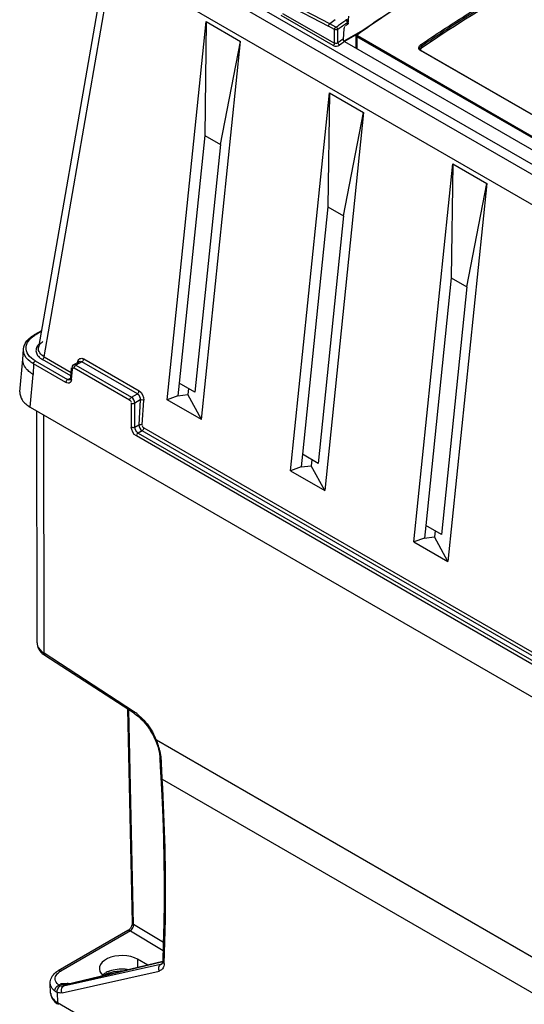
# Model space of a CAD drawing. Header units: inches. Extents: x 0 to 117, y 0 to 83.
# Tile 20 of 57: x 99.66 to 101.65, y 20.19 to 24.08. Entities that reach past the tile are written whole.
import ezdxf

# ---------------------------------------------------------------- set-up
doc = ezdxf.new("R2010")
doc.units = ezdxf.units.IN
doc.header["$LTSCALE"] = 6.431102
doc.header["$MEASUREMENT"] = 0
doc.layers.get('0').update_dxf_attribs({"linetype": 'CONTINUOUS'})

msp = doc.modelspace()

# ---------------------------------------------------------------- linework, layer by layer
at = {"color": 7, "linetype": 'CONTINUOUS'}
for p, q in [((100.0806, 24.398), (106.4644, 20.7124)), ((106.4979, 20.7318), (100.1141, 24.4174)), ((100.003, 24.3472), (99.7324, 22.7871)), ((99.7549, 22.7508), (100.0253, 24.3099)), ((106.4091, 20.6243), (100.0253, 24.3099)), ((100.8833, 24.0685), (100.716, 24.1547)), ((100.7114, 24.1455), (100.8786, 24.0593)), ((100.2415, 22.5812), (100.3954, 24.0765)), ((100.3954, 24.0765), (100.3894, 23.6257)), ((100.3954, 24.0765), (100.5303, 23.9985)), ((100.8974, 23.9818), (100.6921, 24.1003)), ((100.697, 24.1093), (100.9023, 23.9908)), ((100.9349, 24.0731), (100.9308, 24.0701)), ((100.9433, 24.0791), (100.9349, 24.0731)), ((100.9474, 24.0821), (100.9433, 24.0791)), ((100.9481, 24.086), (100.948, 24.083)), ((100.9506, 24.0707), (100.9537, 24.073)), ((100.9538, 24.0662), (100.9537, 24.073)), ((100.9565, 24.0771), (100.9566, 24.0831)), ((100.9567, 24.0709), (100.9565, 24.0771)), ((100.9566, 24.0831), (100.9567, 24.0891)), ((100.9023, 24.0457), (100.8786, 24.0593)), ((100.9071, 24.0547), (100.8833, 24.0685)), ((100.9023, 23.9908), (100.9023, 24.0457)), ((100.9162, 23.9928), (100.9162, 24.0459)), ((100.9308, 24.0701), (100.9266, 24.067)), ((100.939, 24.0477), (100.9367, 24.0076)), ((100.9402, 24.0003), (101.0322, 24.0534)), ((100.9412, 23.9986), (101.0119, 24.0394)), ((100.9461, 24.0607), (100.9538, 24.0662)), ((100.3765, 22.5033), (100.5303, 23.9985)), ((100.4513, 23.59), (100.5303, 23.9985)), ((100.9367, 24.0076), (100.9298, 24.0027)), ((100.9418, 23.9977), (100.9396, 23.9961)), ((100.9417, 23.9977), (102.7318, 22.9642)), ((100.9883, 23.9708), (100.9883, 24.0199)), ((100.9907, 24.0166), (100.9907, 23.9695)), ((102.7626, 22.9936), (100.9907, 24.0166)), ((100.9924, 24.0259), (100.9912, 24.025)), ((100.9931, 24.0212), (102.7651, 22.9982)), ((101.2398, 23.9693), (101.2397, 23.9702)), ((101.7413, 23.6745), (101.243, 23.9622)), ((101.2441, 23.97), (101.2461, 23.9715)), ((101.2442, 23.9789), (101.2461, 23.9804)), ((101.2453, 23.9626), (101.7436, 23.6749)), ((101.2461, 23.9804), (101.2456, 23.9821)), ((101.2461, 23.9804), (101.2461, 23.9715)), ((100.7287, 22.2999), (100.8826, 23.7952)), ((100.8826, 23.7952), (100.8765, 23.3445)), ((100.8826, 23.7952), (101.0175, 23.7173)), ((101.0175, 23.7173), (100.8637, 22.222)), ((100.9384, 23.3087), (101.0175, 23.7173)), ((100.3894, 23.6257), (100.2886, 22.6463)), ((100.3894, 23.6257), (100.4513, 23.59)), ((100.4513, 23.59), (100.3505, 22.6106)), ((101.2159, 22.0187), (101.3697, 23.5139)), ((101.3697, 23.5139), (101.3637, 23.0632)), ((101.3697, 23.5139), (101.5047, 23.436)), ((101.5047, 23.436), (101.3508, 21.9407)), ((101.4256, 23.0275), (101.5047, 23.436)), ((100.8765, 23.3445), (100.7758, 22.3651)), ((100.8765, 23.3445), (100.9384, 23.3087)), ((100.9384, 23.3087), (100.8377, 22.3293)), ((101.3637, 23.0632), (101.2629, 22.0838)), ((101.3637, 23.0632), (101.4256, 23.0275)), ((101.4256, 23.0275), (101.3248, 22.0481)), ((99.744, 22.8541), (99.7146, 22.8371)), ((99.7434, 22.8504), (99.7196, 22.8367)), ((99.6705, 22.7403), (99.6731, 22.7808)), ((99.7549, 22.7508), (99.8617, 22.6892)), ((99.6589, 22.6127), (99.6706, 22.7416)), ((99.7126, 22.7228), (99.7108, 22.6812)), ((99.8405, 22.649), (99.7126, 22.7228)), ((99.7196, 22.7344), (99.8474, 22.6606)), ((99.8604, 22.6749), (99.748, 22.7398)), ((99.8651, 22.7092), (99.8657, 22.7081)), ((99.8704, 22.7186), (99.8683, 22.7173)), ((99.8704, 22.7186), (99.8932, 22.7318)), ((99.8785, 22.7151), (99.879, 22.715)), ((99.9039, 22.7313), (99.8804, 22.7177)), ((99.8804, 22.7177), (100.0995, 22.5912)), ((99.8881, 22.7283), (99.8871, 22.7285)), ((99.9014, 22.7324), (99.9039, 22.7313)), ((99.9039, 22.7313), (99.905, 22.732)), ((100.123, 22.6048), (99.9039, 22.7313)), ((99.9108, 22.7423), (100.1299, 22.6158)), ((99.6991, 22.5522), (99.7108, 22.6812)), ((99.8595, 22.6649), (99.8633, 22.7068)), ((99.8623, 22.6604), (99.8661, 22.7023)), ((99.8714, 22.7056), (99.872, 22.7048)), ((100.0926, 22.5796), (99.8734, 22.7061)), ((99.8474, 22.6606), (99.8583, 22.6669)), ((99.8499, 22.6595), (99.8474, 22.6606)), ((99.8577, 22.6599), (99.8576, 22.6598)), ((99.8576, 22.6599), (99.8576, 22.6598)), ((100.2886, 22.6463), (100.2836, 22.5962)), ((100.3505, 22.6106), (100.2886, 22.6463)), ((100.0995, 22.5912), (100.123, 22.6048)), ((100.2836, 22.5962), (100.2415, 22.5812)), ((100.2832, 22.5965), (100.323, 22.6013)), ((100.3255, 22.625), (100.323, 22.6013)), ((100.3765, 22.5033), (100.323, 22.6013)), ((99.6991, 22.5522), (106.2354, 18.7786)), ((100.0992, 22.5677), (100.0992, 22.4729)), ((100.1344, 22.5801), (100.1131, 22.5677)), ((100.1131, 22.4729), (100.1131, 22.5677)), ((100.1344, 22.5801), (100.1287, 22.4819)), ((100.1425, 22.4813), (100.1483, 22.5795)), ((100.3765, 22.5033), (100.2415, 22.5812)), ((99.7265, 21.6191), (99.7251, 22.5372)), ((99.7542, 21.5783), (99.7528, 22.5212)), ((100.1131, 22.4729), (100.1287, 22.4819)), ((105.7632, 19.1788), (100.119, 22.4375)), ((100.1417, 22.4582), (100.126, 22.4491)), ((100.126, 22.4491), (105.7702, 19.1905)), ((105.7829, 19.2013), (100.1417, 22.4582)), ((100.1486, 22.4692), (105.7845, 19.2154)), ((100.7758, 22.3651), (100.7708, 22.3149)), ((100.8377, 22.3293), (100.7758, 22.3651)), ((100.7704, 22.3152), (100.8102, 22.32)), ((100.8126, 22.3438), (100.8102, 22.32)), ((100.8637, 22.222), (100.8102, 22.32)), ((100.7708, 22.3149), (100.7287, 22.2999)), ((100.7287, 22.2999), (100.8637, 22.222)), ((101.2629, 22.0838), (101.258, 22.0337)), ((101.3248, 22.0481), (101.2629, 22.0838)), ((101.2998, 22.0625), (101.2974, 22.0388)), ((101.258, 22.0337), (101.2159, 22.0187)), ((101.2159, 22.0187), (101.3508, 21.9407)), ((101.2575, 22.0339), (101.2974, 22.0388)), ((101.3508, 21.9407), (101.2974, 22.0388)), ((100.1083, 21.3482), (99.7542, 21.5783)), ((99.7528, 21.5726), (99.7574, 21.5694)), ((100.1115, 21.3393), (99.7574, 21.5694)), ((100.0845, 21.3569), (100.103, 20.512)), ((100.1084, 20.5046), (100.0899, 21.3534)), ((100.1942, 21.234), (100.1959, 21.23)), ((105.9384, 17.92), (100.1983, 21.234)), ((100.2123, 21.1615), (100.2138, 21.1293)), ((100.2188, 21.1377), (100.218, 21.1544)), ((100.2138, 21.1293), (100.2155, 21.0868)), ((100.2155, 21.0868), (100.2155, 21.0866)), ((100.2213, 21.0795), (100.2206, 21.0961)), ((100.2213, 21.0795), (105.9221, 17.7882)), ((100.1083, 20.5017), (100.1084, 20.5046)), ((100.2258, 20.4344), (100.1084, 20.5046)), ((100.0857, 20.4809), (99.8102, 20.3218)), ((100.0954, 20.48), (99.8199, 20.3209)), ((100.0864, 20.4813), (100.0857, 20.4809)), ((100.0954, 20.48), (100.0977, 20.4816)), ((100.0954, 20.48), (100.2247, 20.4026)), ((100.0977, 20.4816), (100.1, 20.4838)), ((100.215, 20.3473), (99.8311, 20.2609)), ((99.8407, 20.2664), (100.2236, 20.3583)), ((100.2234, 20.3588), (99.8441, 20.2678)), ((100.1242, 20.3676), (100.1242, 20.335)), ((100.1646, 20.3447), (100.1242, 20.3676)), ((100.215, 20.3473), (100.2211, 20.3509)), ((100.2199, 20.3493), (100.2195, 20.349)), ((100.2195, 20.3491), (100.2195, 20.349)), ((100.2289, 20.3509), (100.2293, 20.3598)), ((99.8252, 20.2347), (100.2091, 20.3211)), ((99.9901, 20.303), (99.9966, 20.3069)), ((99.7802, 20.2329), (99.7785, 20.2725)), ((99.8123, 20.2655), (99.8203, 20.2701)), ((99.8407, 20.2664), (99.8311, 20.2609)), ((99.8497, 20.2711), (99.8496, 20.2689)), ((99.8066, 20.2365), (99.8074, 20.1961)), ((99.8074, 20.1961), (100.3219, 19.8991))]:
    msp.add_line(p, q, dxfattribs=at)
for points in [[(100.948, 24.083), (100.948, 24.0829), (100.948, 24.0828), (100.9479, 24.0827), (100.9479, 24.0825), (100.9478, 24.0824), (100.9477, 24.0823), (100.9477, 24.0823), (100.9476, 24.0822), (100.9474, 24.0821)], [(100.9099, 24.0549), (100.9096, 24.0548), (100.9093, 24.0546), (100.909, 24.0545), (100.9086, 24.0545), (100.9083, 24.0544), (100.908, 24.0545), (100.9077, 24.0545), (100.9074, 24.0546), (100.9071, 24.0547)], [(100.9912, 24.025), (100.9908, 24.0248), (100.99, 24.024), (100.9893, 24.0231), (100.9888, 24.0221), (100.9885, 24.0211), (100.9883, 24.02), (100.9883, 24.0199)], [(100.9931, 24.0248), (100.9927, 24.0244), (100.9923, 24.024), (100.9921, 24.0236), (100.992, 24.0232), (100.992, 24.0227), (100.9921, 24.0223), (100.9923, 24.0219), (100.9927, 24.0216), (100.9931, 24.0212)], [(101.2453, 23.9626), (101.2444, 23.9631), (101.2426, 23.9645), (101.2412, 23.9661), (101.2403, 23.9677), (101.2398, 23.9693)], [(99.8595, 22.6649), (99.8593, 22.6637), (99.8591, 22.6626), (99.8588, 22.6617), (99.8585, 22.661), (99.8582, 22.6605), (99.8579, 22.6601), (99.8577, 22.6599)], [(99.7265, 21.6191), (99.7268, 21.6137), (99.7281, 21.607), (99.7302, 21.6004), (99.7333, 21.5941), (99.7371, 21.5882), (99.7417, 21.5826), (99.7469, 21.5774), (99.7528, 21.5726)], [(100.1115, 21.3393), (100.1179, 21.3349), (100.1273, 21.3276), (100.1366, 21.3193)], [(100.1366, 21.3193), (100.1457, 21.3101), (100.1545, 21.3001), (100.1629, 21.2894), (100.1708, 21.2781), (100.1782, 21.2663), (100.1849, 21.254)], [(100.1849, 21.254), (100.191, 21.2414), (100.1941, 21.2341)], [(100.1959, 21.23), (100.1999, 21.2197), (100.2034, 21.2093)], [(100.2034, 21.2093), (100.2063, 21.1991), (100.2086, 21.1891), (100.2104, 21.1792)], [(100.2104, 21.1792), (100.2117, 21.1697), (100.2123, 21.1615)], [(100.2155, 21.0866), (100.2194, 21.0153), (100.2233, 20.9294), (100.2261, 20.8441), (100.228, 20.7594), (100.2289, 20.6752), (100.2288, 20.5917), (100.2277, 20.5088), (100.2256, 20.4265), (100.2231, 20.3601)], [(100.0972, 20.4933), (100.0955, 20.4906), (100.0936, 20.4881), (100.0918, 20.4859), (100.0899, 20.4841), (100.0881, 20.4825), (100.0864, 20.4813)], [(100.1026, 20.5074), (100.102, 20.5049), (100.1012, 20.5021), (100.1001, 20.4991), (100.0988, 20.4962), (100.0972, 20.4933)], [(100.103, 20.512), (100.103, 20.5117), (100.1029, 20.5098), (100.1026, 20.5074)], [(100.2231, 20.3601), (100.2228, 20.3568), (100.2224, 20.3543), (100.2217, 20.3523), (100.221, 20.3508), (100.2204, 20.3498), (100.2199, 20.3493)], [(99.8441, 20.2678), (99.8434, 20.2676), (99.8423, 20.2675), (99.8421, 20.2675)]]:
    msp.add_lwpolyline(points, dxfattribs=at)
for centre, radius, start, end in [((104.3375, 19.4534), 5.4745, 120.024, 124.3807), ((104.3869, 19.2242), 5.8803, 123.00267, 125.25775), ((104.3896, 19.2228), 5.8818, 123.00285, 125.27213), ((104.5767, 18.9833), 6.2848, 125.74434, 125.991), ((104.5296, 19.088), 6.1349, 125.68908, 126.08548), ((104.539, 19.0755), 6.1616, 125.8934, 126.08504), ((104.515, 19.0685), 6.0992, 126.00155, 126.16017), ((103.3177, 20.6982), 4.0659, 125.7948, 126.0955), ((99.782, 22.7303), 0.1234, 120.4113, 122.249), ((99.7752, 22.7889), 0.1255, 233.9756, 239.1295), ((100.0078, 21.1946), 0.1835, 52.1611, 56.7933), ((99.993, 21.1754), 0.2078, 47.986, 52.1779), ((99.9332, 21.1243), 0.287, 22.8223, 25.9257), ((99.937, 21.126), 0.2827, 22.4587, 22.8171), ((99.9332, 21.1199), 0.2886, 21.3252, 23.2739), ((99.9552, 21.1284), 0.265, 17.2418, 21.3616), ((99.9816, 21.1366), 0.2374, 12.7952, 17.2283), ((100.007, 21.1422), 0.2114, 5.3281, 12.8298), ((100.0221, 21.1439), 0.1962, 3.0688, 5.2588), ((92.4907, 20.7829), 7.7362, 2.44311, 2.62829), ((92.6957, 20.7919), 7.531, 2.3146, 2.44123), ((100.2117, 20.3626), 0.0156, 282.1173, 292.1193), ((100.2119, 20.362), 0.015, 292.1511, 300.0944), ((100.0249, 20.2642), 0.0567, 131.9895, 133.9661), ((100.0272, 20.2616), 0.0602, 129.6775, 131.9837), ((100.0424, 20.2225), 0.0961, 113.5873, 118.4867), ((100.0455, 20.2336), 0.0937, 113.3388, 118.8139), ((99.8593, 19.6834), 0.588, 92.8364, 93.8033), ((99.861, 19.6631), 0.6084, 92.5877, 92.9052), ((99.8483, 19.9516), 0.3195, 91.4321, 92.6349), ((99.8461, 20.0265), 0.2446, 89.1501, 91.3674), ((99.847, 20.1699), 0.1013, 84.7455, 88.424), ((99.812, 20.2343), 0.0317, 182.4936, 184.8803), ((99.8227, 20.2347), 0.0424, 182.3345, 184.0291), ((99.8222, 20.2347), 0.042, 184.0145, 193.1428), ((99.8349, 20.2916), 0.0625, 226.5404, 232.1751), ((99.8535, 20.2633), 0.0853, 235.5868, 240.0605)]:
    msp.add_arc(centre, radius, start, end, dxfattribs=at)
for centre, major_axis, ratio, start_param, end_param in [((101.0622, 20.0381), (-0.0076, 6.4184), 0.020165, 0.885965, 0.890183), ((100.9473, 24.0517), (0.0057, 0.0103), 0.587338, 1.385543, 2.259878), ((99.6844, 22.7983), (0.00423, 0.00896), 0.652477, 1.169501, 1.888512), ((100.0615, 20.3315), (0.0886, 0.0007), 0.572282, 0.781093, 3.738821)]:
    msp.add_ellipse(centre, major_axis=major_axis, ratio=ratio, start_param=start_param, end_param=end_param, dxfattribs=at)
for points, knots in [([(101.243, 23.9851), (101.301, 24.0246), (101.5279, 24.1736), (101.7659, 24.306), (101.9479, 24.392)], [0, 0, 0, 0, 0.25851, 1, 1, 1, 1]), ([(101.2461, 23.9804), (101.304, 24.0199), (101.5308, 24.1688), (101.7685, 24.3011), (101.9504, 24.387)], [0, 0, 0, 0, 0.25851, 1, 1, 1, 1]), ([(100.9522, 24.0775), (100.9518, 24.0782), (100.951, 24.0795), (100.9494, 24.08), (100.9488, 24.0798)], [0, 0, 0, 0, 0.556824, 1, 1, 1, 1]), ([(100.9565, 24.0771), (100.9565, 24.0786), (100.9555, 24.0822), (100.9513, 24.0823), (100.95, 24.0814)], [0, 0, 0, 0, 0.488666, 1, 1, 1, 1]), ([(100.9537, 24.073), (100.9536, 24.0737), (100.9532, 24.0752), (100.9526, 24.0767), (100.9522, 24.0775)], [0, 0, 0, 0, 0.464205, 1, 1, 1, 1]), ([(100.9565, 24.0771), (100.9565, 24.0763), (100.9558, 24.0746), (100.9545, 24.0735), (100.9537, 24.073)], [0, 0, 0, 0, 0.451878, 1, 1, 1, 1]), ([(100.9567, 24.0709), (100.9567, 24.07), (100.956, 24.0682), (100.9546, 24.0668), (100.9538, 24.0662)], [0, 0, 0, 0, 0.460104, 1, 1, 1, 1]), ([(100.9879, 24.0199), (100.9879, 24.0195), (100.9887, 24.0182), (100.9901, 24.0182), (100.991, 24.0182)], [0, 0, 0, 0, 0.35096, 1, 1, 1, 1]), ([(100.9931, 24.0212), (100.9924, 24.0207), (100.9912, 24.0193), (100.9907, 24.0175), (100.9907, 24.0166)], [0, 0, 0, 0, 0.5127, 1, 1, 1, 1]), ([(100.9931, 24.0248), (100.9928, 24.025), (100.9921, 24.0253), (100.9914, 24.0252), (100.9912, 24.025)], [0, 0, 0, 0, 0.593114, 1, 1, 1, 1]), ([(101.239, 23.9815), (101.2395, 23.9821), (101.2408, 23.9834), (101.2423, 23.9845), (101.243, 23.9851)], [0, 0, 0, 0, 0.486893, 1, 1, 1, 1]), ([(101.2397, 23.9702), (101.2397, 23.9708), (101.2399, 23.972), (101.2402, 23.9732), (101.2405, 23.9738)], [0, 0, 0, 0, 0.491639, 1, 1, 1, 1]), ([(101.2405, 23.9738), (101.2408, 23.9748), (101.2419, 23.9766), (101.2434, 23.9782), (101.2442, 23.9789)], [0, 0, 0, 0, 0.477507, 1, 1, 1, 1]), ([(101.241, 23.9663), (101.2414, 23.9669), (101.2424, 23.9683), (101.2435, 23.9695), (101.2441, 23.97)], [0, 0, 0, 0, 0.482312, 1, 1, 1, 1]), ([(101.2456, 23.9821), (101.2453, 23.9827), (101.2446, 23.9838), (101.2436, 23.9847), (101.243, 23.9851)], [0, 0, 0, 0, 0.498241, 1, 1, 1, 1]), ([(101.243, 23.9622), (101.2434, 23.9625), (101.2441, 23.9628), (101.245, 23.9627), (101.2453, 23.9626)], [0, 0, 0, 0, 0.582966, 1, 1, 1, 1]), ([(99.7144, 22.8376), (99.7148, 22.8379), (99.7167, 22.8378), (99.7176, 22.8363), (99.7182, 22.8354)], [0, 0, 0, 0, 0.343424, 1, 1, 1, 1]), ([(99.6732, 22.7807), (99.6739, 22.7926), (99.6811, 22.8087), (99.6924, 22.8204), (99.6956, 22.8234)], [0, 0, 0, 0, 0.730642, 1, 1, 1, 1]), ([(99.7196, 22.7344), (99.7087, 22.7408), (99.6897, 22.7553), (99.6821, 22.7791), (99.6831, 22.7893)], [0, 0, 0, 0, 0.55223, 1, 1, 1, 1]), ([(99.7324, 22.7871), (99.7337, 22.7942), (99.7396, 22.8035), (99.7474, 22.8098), (99.7497, 22.8115)], [0, 0, 0, 0, 0.717121, 1, 1, 1, 1]), ([(99.7126, 22.7228), (99.7078, 22.7256), (99.6918, 22.7362), (99.6784, 22.7524), (99.6747, 22.7657)], [0, 0, 0, 0, 0.28597, 1, 1, 1, 1]), ([(99.7252, 22.7626), (99.7256, 22.7617), (99.7265, 22.76), (99.7275, 22.7584), (99.7281, 22.7575)], [0, 0, 0, 0, 0.493488, 1, 1, 1, 1]), ([(99.7281, 22.7575), (99.7286, 22.7567), (99.7298, 22.7551), (99.7311, 22.7535), (99.7318, 22.7527)], [0, 0, 0, 0, 0.492513, 1, 1, 1, 1]), ([(99.7014, 22.6874), (99.6964, 22.691), (99.6805, 22.7041), (99.6696, 22.7255), (99.6705, 22.7402)], [0, 0, 0, 0, 0.292633, 1, 1, 1, 1]), ([(99.8734, 22.7061), (99.8735, 22.7071), (99.8738, 22.7091), (99.8744, 22.7111), (99.8749, 22.7121)], [0, 0, 0, 0, 0.472216, 1, 1, 1, 1]), ([(99.8749, 22.7121), (99.8753, 22.7129), (99.8761, 22.7144), (99.8778, 22.7152), (99.8785, 22.7151)], [0, 0, 0, 0, 0.552431, 1, 1, 1, 1]), ([(99.8874, 22.73), (99.8876, 22.731), (99.888, 22.7329), (99.8886, 22.7348), (99.8889, 22.7357)], [0, 0, 0, 0, 0.512745, 1, 1, 1, 1]), ([(99.8661, 22.7023), (99.8652, 22.7029), (99.8638, 22.7041), (99.8625, 22.706), (99.8627, 22.7068)], [0, 0, 0, 0, 0.564676, 1, 1, 1, 1]), ([(99.8661, 22.7023), (99.8663, 22.7038), (99.8666, 22.7078), (99.8707, 22.7067), (99.8714, 22.7056)], [0, 0, 0, 0, 0.547335, 1, 1, 1, 1]), ([(99.8611, 22.6548), (99.8607, 22.6536), (99.8596, 22.6513), (99.8579, 22.6495), (99.857, 22.6488)], [0, 0, 0, 0, 0.520692, 1, 1, 1, 1]), ([(99.8623, 22.6604), (99.8614, 22.661), (99.86, 22.6623), (99.8594, 22.6642), (99.8595, 22.6649)], [0, 0, 0, 0, 0.594968, 1, 1, 1, 1]), ([(99.8623, 22.6604), (99.8623, 22.6594), (99.862, 22.6575), (99.8614, 22.6556), (99.8611, 22.6548)], [0, 0, 0, 0, 0.515242, 1, 1, 1, 1]), ([(99.6589, 22.6126), (99.6579, 22.6014), (99.6663, 22.5752), (99.687, 22.5592), (99.6991, 22.5522)], [0, 0, 0, 0, 0.447805, 1, 1, 1, 1]), ([(99.7265, 21.6191), (99.7265, 21.6154), (99.7294, 21.5984), (99.7431, 21.5853), (99.7542, 21.5783)], [0, 0, 0, 0, 0.221982, 1, 1, 1, 1]), ([(100.1321, 21.3298), (100.138, 21.3245), (100.1615, 21.3008), (100.1802, 21.2725), (100.1912, 21.2498)], [0, 0, 0, 0, 0.240361, 1, 1, 1, 1]), ([(100.1942, 21.234), (100.1943, 21.2336), (100.1962, 21.2335), (100.1974, 21.2337), (100.1984, 21.2339)], [0, 0, 0, 0, 0.315473, 1, 1, 1, 1]), ([(100.2293, 20.3598), (100.2316, 20.4184), (100.2381, 20.6583), (100.232, 20.8985), (100.2213, 21.0795)], [0, 0, 0, 0, 0.244364, 1, 1, 1, 1]), ([(100.2275, 20.3409), (100.2268, 20.3384), (100.2239, 20.3296), (100.2156, 20.3226), (100.2091, 20.3211)], [0, 0, 0, 0, 0.280633, 1, 1, 1, 1]), ([(99.8123, 20.2655), (99.8099, 20.2674), (99.8019, 20.2746), (99.7972, 20.2863), (99.7983, 20.2939)], [0, 0, 0, 0, 0.287244, 1, 1, 1, 1]), ([(99.7983, 20.2939), (99.7992, 20.3006), (99.8046, 20.3094), (99.8118, 20.3154), (99.8139, 20.317)], [0, 0, 0, 0, 0.716123, 1, 1, 1, 1]), ([(99.8139, 20.317), (99.8149, 20.3177), (99.8168, 20.3191), (99.8189, 20.3203), (99.8199, 20.3209)], [0, 0, 0, 0, 0.492458, 1, 1, 1, 1]), ([(100.004, 20.3105), (100.0085, 20.3125), (100.0289, 20.3197), (100.0509, 20.3221), (100.0675, 20.3215)], [0, 0, 0, 0, 0.230524, 1, 1, 1, 1]), ([(100.0084, 20.3197), (100.0144, 20.3223), (100.041, 20.3308), (100.07, 20.3312), (100.0908, 20.327)], [0, 0, 0, 0, 0.237167, 1, 1, 1, 1]), ([(99.7919, 20.2462), (99.7899, 20.2481), (99.7831, 20.2554), (99.7788, 20.2653), (99.7785, 20.2725)], [0, 0, 0, 0, 0.276274, 1, 1, 1, 1]), ([(99.8175, 20.2623), (99.8166, 20.2627), (99.8147, 20.2636), (99.8131, 20.2648), (99.8123, 20.2655)], [0, 0, 0, 0, 0.503093, 1, 1, 1, 1]), ([(99.8311, 20.2609), (99.828, 20.2602), (99.8229, 20.2599), (99.819, 20.2627), (99.8178, 20.2637)], [0, 0, 0, 0, 0.68014, 1, 1, 1, 1]), ([(99.8252, 20.2347), (99.8238, 20.2368), (99.8215, 20.2461), (99.8252, 20.2575), (99.8311, 20.2609)], [0, 0, 0, 0, 0.27444, 1, 1, 1, 1]), ([(99.8441, 20.2677), (99.8435, 20.2676), (99.8423, 20.2672), (99.8412, 20.2667), (99.8407, 20.2664)], [0, 0, 0, 0, 0.500415, 1, 1, 1, 1]), ([(99.8079, 20.1959), (99.8079, 20.1945), (99.8084, 20.1921), (99.81, 20.1901), (99.811, 20.1895)], [0, 0, 0, 0, 0.539149, 1, 1, 1, 1])]:
    msp.add_open_spline(points, degree=3, knots=knots, dxfattribs=at)
for points in [[(100.8786, 24.0593), (100.8786, 24.0627), (100.8806, 24.0664), (100.8833, 24.0685)], [(100.9023, 24.0457), (100.9023, 24.0491), (100.9043, 24.0527), (100.9071, 24.0547)], [(100.9162, 24.0459), (100.9131, 24.0441), (100.9063, 24.0425), (100.9056, 24.0459)], [(100.9162, 24.0459), (100.9158, 24.0486), (100.9139, 24.0535), (100.9113, 24.0527)], [(100.9162, 23.9928), (100.9135, 23.9904), (100.9062, 23.988), (100.9055, 23.9915)], [(100.9162, 23.9928), (100.9166, 23.99), (100.9184, 23.9851), (100.9211, 23.9859)], [(100.9417, 23.9977), (100.9393, 23.9991), (100.936, 24.0035), (100.9381, 24.0053)], [(100.9023, 23.9908), (100.9022, 23.9874), (100.9002, 23.9838), (100.8974, 23.9818)], [(100.8974, 23.9818), (100.9046, 23.9776), (100.9156, 23.9787), (100.9223, 23.9836)], [(101.2355, 23.9733), (101.2355, 23.9762), (101.237, 23.9792), (101.239, 23.9815)], [(101.243, 23.9622), (101.2392, 23.9645), (101.2355, 23.9688), (101.2355, 23.9733)], [(99.6912, 22.8114), (99.6975, 22.8209), (99.7066, 22.8285), (99.7162, 22.8346)], [(99.6956, 22.8234), (99.7014, 22.8287), (99.7079, 22.8332), (99.7146, 22.8371)], [(99.6831, 22.7893), (99.6835, 22.7945), (99.685, 22.7995), (99.6871, 22.8042)], [(99.6871, 22.8042), (99.6883, 22.8067), (99.6896, 22.8091), (99.6912, 22.8114)], [(99.7281, 22.7938), (99.7251, 22.7892), (99.7229, 22.7838), (99.7224, 22.7783)], [(99.7349, 22.8018), (99.7324, 22.7994), (99.73, 22.7968), (99.7281, 22.7938)], [(99.7372, 22.7664), (99.7332, 22.7723), (99.7312, 22.7801), (99.7324, 22.7871)], [(99.6747, 22.7657), (99.6734, 22.7705), (99.6728, 22.7757), (99.6731, 22.7807)], [(99.7224, 22.7783), (99.7219, 22.773), (99.723, 22.7674), (99.7252, 22.7626)], [(99.7318, 22.7527), (99.7364, 22.7475), (99.7421, 22.7433), (99.748, 22.7398)], [(99.7549, 22.7508), (99.7481, 22.7547), (99.7415, 22.7599), (99.7372, 22.7664)], [(99.748, 22.7398), (99.751, 22.7415), (99.7552, 22.7459), (99.7532, 22.7486)], [(99.7126, 22.7228), (99.7128, 22.7263), (99.7149, 22.7328), (99.7182, 22.7317)], [(99.8683, 22.7173), (99.8659, 22.7156), (99.8639, 22.7118), (99.8651, 22.7092)], [(99.8804, 22.7177), (99.8775, 22.7194), (99.8733, 22.7203), (99.8705, 22.7186)], [(99.8889, 22.7357), (99.8902, 22.7388), (99.8925, 22.7418), (99.8955, 22.7435)], [(99.8933, 22.7318), (99.8956, 22.7332), (99.8989, 22.7333), (99.9014, 22.7324)], [(99.8955, 22.7435), (99.9, 22.7459), (99.9064, 22.7449), (99.9108, 22.7423)], [(99.905, 22.732), (99.9075, 22.7338), (99.9108, 22.7377), (99.9091, 22.7401)], [(99.8405, 22.649), (99.8407, 22.6535), (99.8435, 22.6584), (99.8474, 22.6606)], [(99.857, 22.6488), (99.8527, 22.6453), (99.8452, 22.6463), (99.8405, 22.649)], [(99.8576, 22.6598), (99.8553, 22.6586), (99.8523, 22.6586), (99.8499, 22.6595)], [(100.1131, 22.5677), (100.1129, 22.5768), (100.1074, 22.5867), (100.0995, 22.5912)], [(100.123, 22.6048), (100.1268, 22.6069), (100.1295, 22.6115), (100.1299, 22.6158)], [(100.123, 22.6048), (100.1309, 22.6002), (100.1354, 22.5891), (100.1344, 22.5801)], [(100.1299, 22.6158), (100.1419, 22.6093), (100.1491, 22.593), (100.1483, 22.5795)], [(100.0926, 22.5796), (100.0927, 22.583), (100.0949, 22.5894), (100.0981, 22.5883)], [(100.0926, 22.5796), (100.0956, 22.5778), (100.0999, 22.5728), (100.0975, 22.5703)], [(100.0992, 22.5677), (100.1024, 22.5661), (100.1091, 22.5645), (100.1099, 22.5679)], [(100.1344, 22.5801), (100.1387, 22.5819), (100.1442, 22.5816), (100.1483, 22.5795)], [(100.1287, 22.4819), (100.1286, 22.4729), (100.1339, 22.4627), (100.1417, 22.4582)], [(100.1287, 22.4819), (100.1329, 22.4837), (100.1384, 22.4834), (100.1425, 22.4813)], [(100.1486, 22.4692), (100.1456, 22.4709), (100.1417, 22.4762), (100.1442, 22.4786)], [(100.0992, 22.4729), (100.1023, 22.4713), (100.109, 22.4697), (100.1097, 22.4731)], [(100.119, 22.4375), (100.1073, 22.4442), (100.0992, 22.4594), (100.0992, 22.4729)], [(100.126, 22.4491), (100.1181, 22.4536), (100.1129, 22.4639), (100.1131, 22.4729)], [(100.126, 22.4491), (100.123, 22.4474), (100.1185, 22.4425), (100.1209, 22.44)], [(100.1486, 22.4692), (100.1482, 22.4649), (100.1455, 22.4604), (100.1417, 22.4582)], [(99.7542, 21.5783), (99.754, 21.5752), (99.7547, 21.5711), (99.7574, 21.5694)], [(100.1115, 21.3393), (100.1089, 21.341), (100.1081, 21.3451), (100.1083, 21.3482)], [(100.218, 21.1544), (100.2153, 21.1558), (100.2124, 21.1584), (100.2123, 21.1615)], [(100.2155, 21.0866), (100.2157, 21.0836), (100.2186, 21.0809), (100.2213, 21.0795)], [(100.1, 20.4838), (100.1045, 20.4886), (100.1076, 20.4951), (100.1083, 20.5017)], [(100.103, 20.512), (100.103, 20.509), (100.1057, 20.5062), (100.1084, 20.5046)], [(100.0954, 20.48), (100.0926, 20.4816), (100.0885, 20.4825), (100.0857, 20.4809)], [(100.2091, 20.3211), (100.2058, 20.3294), (100.2072, 20.3429), (100.215, 20.3473)], [(100.2289, 20.3509), (100.2259, 20.3529), (100.223, 20.3565), (100.2231, 20.3601)], [(100.2289, 20.3509), (100.2287, 20.3475), (100.2283, 20.3442), (100.2275, 20.3409)], [(99.7785, 20.2726), (99.7782, 20.2799), (99.7799, 20.2875), (99.783, 20.2942)], [(99.783, 20.2942), (99.7851, 20.2985), (99.7878, 20.3025), (99.7909, 20.3062)], [(99.7909, 20.3062), (99.7963, 20.3125), (99.803, 20.3177), (99.8102, 20.3218)], [(99.8102, 20.3218), (99.813, 20.3235), (99.8171, 20.3225), (99.8199, 20.3209)], [(99.9888, 20.3079), (99.9924, 20.3109), (99.9963, 20.3135), (100.0004, 20.3157)], [(99.7965, 20.2426), (99.7965, 20.2519), (99.8038, 20.2619), (99.8123, 20.2655)], [(99.8061, 20.2367), (99.8046, 20.2459), (99.8094, 20.2577), (99.8175, 20.2623)], [(99.8203, 20.2701), (99.8264, 20.2668), (99.834, 20.2648), (99.8407, 20.2664)], [(99.8203, 20.2701), (99.8274, 20.2682), (99.8348, 20.2674), (99.8421, 20.2675)], [(99.7803, 20.2316), (99.7808, 20.2256), (99.7832, 20.2197), (99.7865, 20.2148)], [(99.7813, 20.2251), (99.7844, 20.2121), (99.7943, 20.2005), (99.8053, 20.1929)], [(99.7865, 20.2148), (99.7918, 20.2069), (99.7996, 20.2006), (99.8079, 20.1959)], [(99.8061, 20.2367), (99.8028, 20.238), (99.7991, 20.2397), (99.7971, 20.2427)], [(99.8252, 20.2347), (99.8191, 20.2333), (99.8124, 20.2343), (99.8066, 20.2365)]]:
    msp.add_open_spline(points, degree=3, dxfattribs=at)

doc.saveas('drawing.dxf')
